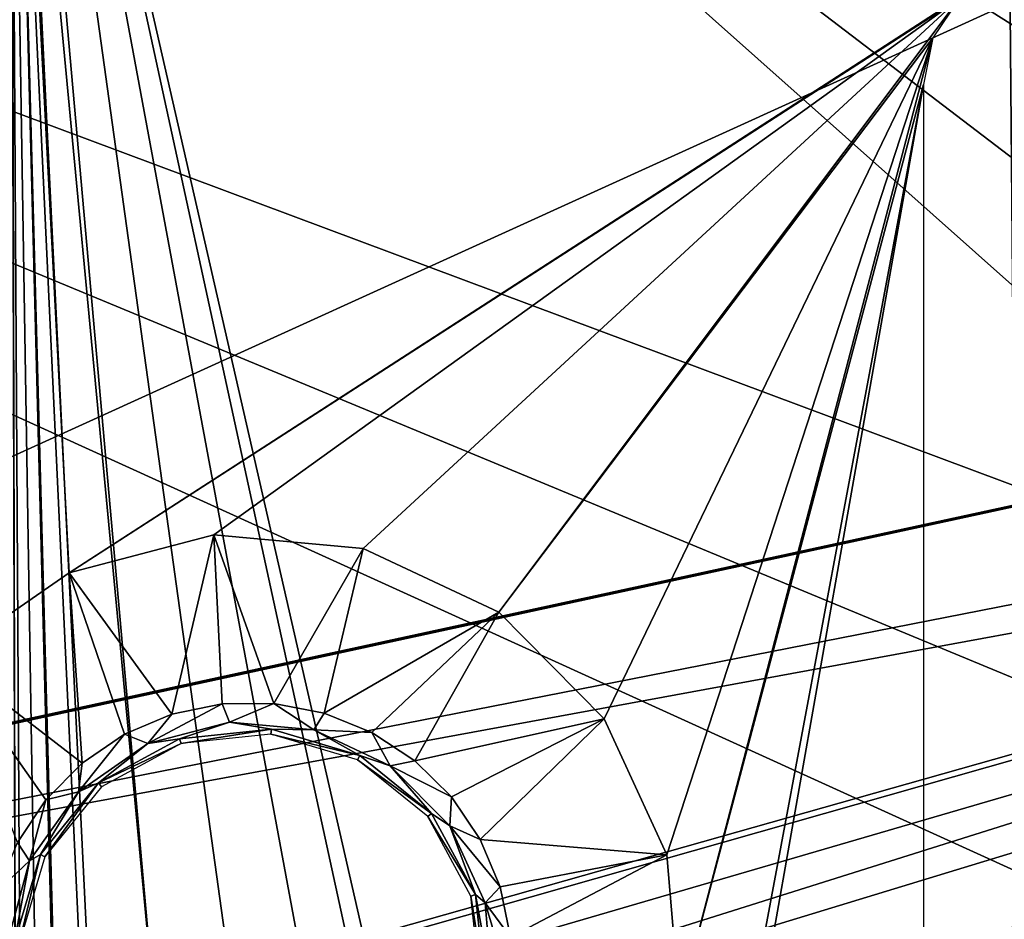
# Model space of a CAD drawing. Header units: millimetres. Extents: x -75 to 75, y -30 to 50.
# Tile 124 of 256: x -24.99 to -16.06, y 12.51 to 20.67. Entities that reach past the tile are written whole.
import ezdxf

# ---------------------------------------------------------------- set-up
doc = ezdxf.new("R2010")
doc.units = ezdxf.units.MM
doc.header["$LTSCALE"] = 81.481481
for name, color, linetype in [('14', 7, 'CONTINUOUS'), ('16', 7, 'CONTINUOUS'), ('31', 7, 'CONTINUOUS'), ('458', 7, 'CONTINUOUS'), ('474', 7, 'CONTINUOUS'), ('486', 7, 'CONTINUOUS'), ('493', 7, 'CONTINUOUS'), ('6', 7, 'CONTINUOUS'), ('618', 7, 'CONTINUOUS'), ('619', 7, 'CONTINUOUS'), ('623', 7, 'CONTINUOUS'), ('624', 7, 'CONTINUOUS'), ('632', 7, 'CONTINUOUS'), ('633', 7, 'CONTINUOUS'), ('771', 7, 'CONTINUOUS'), ('8', 7, 'CONTINUOUS')]:
    doc.layers.add(name, color=color, linetype=linetype)

msp = doc.modelspace()

# ---------------------------------------------------------------- linework, layer by layer
at = {"layer": '14', "color": 251, "linetype": 'Continuous', "true_color": 0x565d62}
for points in [[(-58.6077, 7.0323, 96.607), (-58.9411, 32.5, 96.9404), (58.9411, 32.5, 96.9404), (-58.6077, 7.0323, 96.607)], [(-58.5539, 7.0314, 96.607), (-58.6077, 7.0323, 96.607), (58.9411, 32.5, 96.9404), (-58.5539, 7.0314, 96.607)], [(-58.5, 7.0311, 96.607), (-58.5539, 7.0314, 96.607), (58.9411, 32.5, 96.9404), (-58.5, 7.0311, 96.607)], [(-2.3593, 18.0402, 96.7511), (-58.5, 7.0311, 96.607), (58.9411, 32.5, 96.9404), (-2.3593, 18.0402, 96.7511)], [(-2.5034, 7.0311, 96.607), (-58.5, 7.0311, 96.607), (-2.3593, 18.0402, 96.7511), (-2.5034, 7.0311, 96.607)]]:
    msp.add_3dface(points, dxfattribs=at)
at = {"layer": '16', "color": 251, "linetype": 'Continuous', "true_color": 0x565d62}
for points in [[(-2.7755, 11.5118, -96.6657), (-2.487, 28.0402, -96.882), (-58.9411, 32.5, -96.9404), (-2.7755, 11.5118, -96.6657)], [(-2.8621, 9.2649, -96.6362), (-2.7755, 11.5118, -96.6657), (-58.9411, 32.5, -96.9404), (-2.8621, 9.2649, -96.6362)], [(-2.9458, 7.0311, -96.607), (-2.8621, 9.2649, -96.6362), (-58.9411, 32.5, -96.9404), (-2.9458, 7.0311, -96.607)], [(-58.5, 7.0311, -96.607), (-2.9458, 7.0311, -96.607), (-58.9411, 32.5, -96.9404), (-58.5, 7.0311, -96.607)]]:
    msp.add_3dface(points, dxfattribs=at)
at = {"layer": '31', "color": 251, "linetype": 'Continuous', "true_color": 0x565d62}
msp.add_3dface([(-16.1484, 37, 105), (-15.8255, 0, 104.5156), (-16.0087, 20.9913, 105.1397), (-16.1484, 37, 105)], dxfattribs=at)
at = {"layer": '458', "color": 251, "linetype": 'Continuous', "true_color": 0x464b4f}
for points in [[(-24.5426, 15.6528, 160.5), (-25.6589, 14.878, 160.5), (-25, 24.4214, 160.5), (-24.5426, 15.6528, 160.5)], [(-24.5426, 15.6528, 160.5), (-25, 24.4214, 160.5), (-16.1132, 21.098, 160.5), (-24.5426, 15.6528, 160.5)], [(-16.4695, 20.8606, 160.5), (-24.5426, 15.6528, 160.5), (-16.1132, 21.098, 160.5), (-16.4695, 20.8606, 160.5)], [(-23.2287, 15.999, 160.5), (-24.5426, 15.6528, 160.5), (-16.4695, 20.8606, 160.5), (-23.2287, 15.999, 160.5)], [(-21.8755, 15.8749, 160.5), (-23.2287, 15.999, 160.5), (-16.4695, 20.8606, 160.5), (-21.8755, 15.8749, 160.5)], [(-20.6465, 15.2955, 160.5), (-21.8755, 15.8749, 160.5), (-16.4695, 20.8606, 160.5), (-20.6465, 15.2955, 160.5)], [(-16.7084, 20.5047, 160.5), (-20.6465, 15.2955, 160.5), (-16.4695, 20.8606, 160.5), (-16.7084, 20.5047, 160.5)], [(-19.6897, 14.3307, 160.5), (-20.6465, 15.2955, 160.5), (-16.7084, 20.5047, 160.5), (-19.6897, 14.3307, 160.5)], [(-19.1206, 13.0969, 160.5), (-19.6897, 14.3307, 160.5), (-16.7084, 20.5047, 160.5), (-19.1206, 13.0969, 160.5)], [(-19.0078, 11.7428, 160.5), (-19.1206, 13.0969, 160.5), (-16.7084, 20.5047, 160.5), (-19.0078, 11.7428, 160.5)], [(-16.793, 20.0814, 160.5), (-19.0078, 11.7428, 160.5), (-16.7084, 20.5047, 160.5), (-16.793, 20.0814, 160.5)], [(-19.1206, 6.9031, 160.5), (-19.0078, 8.2572, 160.5), (-16.793, 20.0814, 160.5), (-19.1206, 6.9031, 160.5)], [(-16.793, -0.0814, 160.5), (-19.1206, 6.9031, 160.5), (-16.793, 20.0814, 160.5), (-16.793, -0.0814, 160.5)], [(-19.0078, 8.2572, 160.5), (-19.0078, 11.7428, 160.5), (-16.793, 20.0814, 160.5), (-19.0078, 8.2572, 160.5)]]:
    msp.add_3dface(points, dxfattribs=at)
at = {"layer": '474', "color": 251, "linetype": 'Continuous', "true_color": 0x464b4f}
for points in [[(-22.7081, 14.2355, 162.9537), (-23.5271, 14.1054, 165.5), (-23.5403, 14.1479, 162.9537), (-22.7081, 14.2355, 162.9537)], [(-22.7122, 14.1912, 165.5), (-23.5271, 14.1054, 165.5), (-22.7081, 14.2355, 162.9537), (-22.7122, 14.1912, 165.5)], [(-21.9058, 13.998, 162.9537), (-22.7122, 14.1912, 165.5), (-22.7081, 14.2355, 162.9537), (-21.9058, 13.998, 162.9537)], [(-23.5403, 14.1479, 162.9537), (-23.5271, 14.1054, 165.5), (-24.2755, 13.7485, 162.9537), (-23.5403, 14.1479, 162.9537)], [(-21.9265, 13.9586, 165.5), (-22.7122, 14.1912, 165.5), (-21.9058, 13.998, 162.9537), (-21.9265, 13.9586, 165.5)], [(-23.5271, 14.1054, 165.5), (-24.2471, 13.7143, 165.5), (-24.2755, 13.7485, 162.9537), (-23.5271, 14.1054, 165.5)], [(-21.2555, 13.4716, 162.9537), (-21.9265, 13.9586, 165.5), (-21.9058, 13.998, 162.9537), (-21.2555, 13.4716, 162.9537)], [(-21.2896, 13.4431, 165.5), (-21.9265, 13.9586, 165.5), (-21.2555, 13.4716, 162.9537), (-21.2896, 13.4431, 165.5)], [(-24.2755, 13.7485, 162.9537), (-24.7626, 13.0774, 165.5), (-24.8019, 13.0981, 162.9537), (-24.2755, 13.7485, 162.9537)], [(-24.2471, 13.7143, 165.5), (-24.7626, 13.0774, 165.5), (-24.2755, 13.7485, 162.9537), (-24.2471, 13.7143, 165.5)], [(-20.8561, 12.7363, 162.9537), (-21.2896, 13.4431, 165.5), (-21.2555, 13.4716, 162.9537), (-20.8561, 12.7363, 162.9537)], [(-20.8985, 12.7231, 165.5), (-21.2896, 13.4431, 165.5), (-20.8561, 12.7363, 162.9537), (-20.8985, 12.7231, 165.5)], [(-24.9952, 12.2917, 165.5), (-25.0394, 12.2958, 162.9537), (-24.8019, 13.0981, 162.9537), (-24.9952, 12.2917, 165.5)], [(-24.7626, 13.0774, 165.5), (-24.9952, 12.2917, 165.5), (-24.8019, 13.0981, 162.9537), (-24.7626, 13.0774, 165.5)], [(-20.7684, 11.9042, 162.9537), (-20.8985, 12.7231, 165.5), (-20.8561, 12.7363, 162.9537), (-20.7684, 11.9042, 162.9537)], [(-20.8127, 11.9083, 165.5), (-20.8985, 12.7231, 165.5), (-20.7684, 11.9042, 162.9537), (-20.8127, 11.9083, 165.5)]]:
    msp.add_3dface(points, dxfattribs=at)
at = {"layer": '486', "color": 251, "linetype": 'Continuous', "true_color": 0x464b4f}
for points in [[(-24.5426, 15.6528, 160.5), (-23.2287, 15.999, 160.5), (-23.6096, 14.3711, 162.3284), (-24.5426, 15.6528, 160.5)], [(-23.6096, 14.3711, 162.3284), (-23.2287, 15.999, 160.5), (-23.153, 14.4652, 162.3284), (-23.6096, 14.3711, 162.3284)], [(-23.153, 14.4652, 162.3284), (-23.2287, 15.999, 160.5), (-22.6868, 14.4683, 162.3284), (-23.153, 14.4652, 162.3284)], [(-23.2287, 15.999, 160.5), (-21.8755, 15.8749, 160.5), (-22.6868, 14.4683, 162.3284), (-23.2287, 15.999, 160.5)], [(-22.6868, 14.4683, 162.3284), (-21.8755, 15.8749, 160.5), (-22.2289, 14.3804, 162.3284), (-22.6868, 14.4683, 162.3284)], [(-21.8755, 15.8749, 160.5), (-20.6465, 15.2955, 160.5), (-22.2289, 14.3804, 162.3284), (-21.8755, 15.8749, 160.5)], [(-25.6589, 14.878, 160.5), (-24.5426, 15.6528, 160.5), (-24.425, 13.9282, 162.3284), (-25.6589, 14.878, 160.5)], [(-24.0391, 14.1898, 162.3284), (-24.5426, 15.6528, 160.5), (-23.6096, 14.3711, 162.3284), (-24.0391, 14.1898, 162.3284)], [(-24.425, 13.9282, 162.3284), (-24.5426, 15.6528, 160.5), (-24.0391, 14.1898, 162.3284), (-24.425, 13.9282, 162.3284)], [(-22.2289, 14.3804, 162.3284), (-20.6465, 15.2955, 160.5), (-21.797, 14.2049, 162.3284), (-22.2289, 14.3804, 162.3284)], [(-21.797, 14.2049, 162.3284), (-20.6465, 15.2955, 160.5), (-21.4076, 13.9485, 162.3284), (-21.797, 14.2049, 162.3284)], [(-20.6465, 15.2955, 160.5), (-19.6897, 14.3307, 160.5), (-21.4076, 13.9485, 162.3284), (-20.6465, 15.2955, 160.5)], [(-25.0089, 13.2069, 162.3284), (-25.6589, 14.878, 160.5), (-24.7525, 13.5963, 162.3284), (-25.0089, 13.2069, 162.3284)], [(-24.7525, 13.5963, 162.3284), (-25.6589, 14.878, 160.5), (-24.425, 13.9282, 162.3284), (-24.7525, 13.5963, 162.3284)], [(-21.4076, 13.9485, 162.3284), (-19.6897, 14.3307, 160.5), (-21.0757, 13.6211, 162.3284), (-21.4076, 13.9485, 162.3284)], [(-21.0757, 13.6211, 162.3284), (-19.6897, 14.3307, 160.5), (-20.8141, 13.2352, 162.3284), (-21.0757, 13.6211, 162.3284)], [(-19.6897, 14.3307, 160.5), (-19.1206, 13.0969, 160.5), (-20.8141, 13.2352, 162.3284), (-19.6897, 14.3307, 160.5)], [(-20.8141, 13.2352, 162.3284), (-19.1206, 13.0969, 160.5), (-20.6328, 12.8057, 162.3284), (-20.8141, 13.2352, 162.3284)], [(-20.6328, 12.8057, 162.3284), (-19.1206, 13.0969, 160.5), (-20.5388, 12.3491, 162.3284), (-20.6328, 12.8057, 162.3284)], [(-19.1206, 13.0969, 160.5), (-19.0078, 11.7428, 160.5), (-20.5388, 12.3491, 162.3284), (-19.1206, 13.0969, 160.5)]]:
    msp.add_3dface(points, dxfattribs=at)
at = {"layer": '493', "color": 251, "linetype": 'Continuous', "true_color": 0x464b4f}
for points in [[(-23.153, 14.4652, 162.3284), (-22.6868, 14.4683, 162.3284), (-23.0872, 14.3, 162.621), (-23.153, 14.4652, 162.3284)], [(-22.6868, 14.4683, 162.3284), (-22.3237, 14.23, 162.621), (-23.0872, 14.3, 162.621), (-22.6868, 14.4683, 162.3284)], [(-22.6868, 14.4683, 162.3284), (-22.2289, 14.3804, 162.3284), (-22.3237, 14.23, 162.621), (-22.6868, 14.4683, 162.3284)], [(-23.6096, 14.3711, 162.3284), (-23.153, 14.4652, 162.3284), (-23.8286, 14.1047, 162.621), (-23.6096, 14.3711, 162.3284)], [(-23.153, 14.4652, 162.3284), (-23.0872, 14.3, 162.621), (-23.8286, 14.1047, 162.621), (-23.153, 14.4652, 162.3284)], [(-22.2289, 14.3804, 162.3284), (-21.797, 14.2049, 162.3284), (-22.3237, 14.23, 162.621), (-22.2289, 14.3804, 162.3284)], [(-24.0391, 14.1898, 162.3284), (-23.6096, 14.3711, 162.3284), (-23.8286, 14.1047, 162.621), (-24.0391, 14.1898, 162.3284)], [(-23.0872, 14.3, 162.621), (-23.5403, 14.1479, 162.9537), (-23.8286, 14.1047, 162.621), (-23.0872, 14.3, 162.621)], [(-22.7081, 14.2355, 162.9537), (-23.5403, 14.1479, 162.9537), (-23.0872, 14.3, 162.621), (-22.7081, 14.2355, 162.9537)], [(-22.3237, 14.23, 162.621), (-22.7081, 14.2355, 162.9537), (-23.0872, 14.3, 162.621), (-22.3237, 14.23, 162.621)], [(-21.9058, 13.998, 162.9537), (-22.7081, 14.2355, 162.9537), (-22.3237, 14.23, 162.621), (-21.9058, 13.998, 162.9537)], [(-21.797, 14.2049, 162.3284), (-21.6302, 13.9031, 162.621), (-22.3237, 14.23, 162.621), (-21.797, 14.2049, 162.3284)], [(-21.6302, 13.9031, 162.621), (-21.9058, 13.998, 162.9537), (-22.3237, 14.23, 162.621), (-21.6302, 13.9031, 162.621)], [(-21.797, 14.2049, 162.3284), (-21.4076, 13.9485, 162.3284), (-21.6302, 13.9031, 162.621), (-21.797, 14.2049, 162.3284)], [(-24.425, 13.9282, 162.3284), (-24.0391, 14.1898, 162.3284), (-24.4584, 13.6675, 162.621), (-24.425, 13.9282, 162.3284)], [(-24.0391, 14.1898, 162.3284), (-23.8286, 14.1047, 162.621), (-24.4584, 13.6675, 162.621), (-24.0391, 14.1898, 162.3284)], [(-23.5403, 14.1479, 162.9537), (-24.2755, 13.7485, 162.9537), (-23.8286, 14.1047, 162.621), (-23.5403, 14.1479, 162.9537)], [(-23.8286, 14.1047, 162.621), (-24.2755, 13.7485, 162.9537), (-24.4584, 13.6675, 162.621), (-23.8286, 14.1047, 162.621)], [(-21.2555, 13.4716, 162.9537), (-21.9058, 13.998, 162.9537), (-21.6302, 13.9031, 162.621), (-21.2555, 13.4716, 162.9537)], [(-21.4076, 13.9485, 162.3284), (-21.0757, 13.6211, 162.3284), (-21.6302, 13.9031, 162.621), (-21.4076, 13.9485, 162.3284)], [(-24.7525, 13.5963, 162.3284), (-24.425, 13.9282, 162.3284), (-24.4584, 13.6675, 162.621), (-24.7525, 13.5963, 162.3284)], [(-21.0757, 13.6211, 162.3284), (-21.0903, 13.3587, 162.621), (-21.6302, 13.9031, 162.621), (-21.0757, 13.6211, 162.3284)], [(-21.0903, 13.3587, 162.621), (-21.2555, 13.4716, 162.9537), (-21.6302, 13.9031, 162.621), (-21.0903, 13.3587, 162.621)], [(-24.7525, 13.5963, 162.3284), (-24.4584, 13.6675, 162.621), (-24.9008, 13.0413, 162.621), (-24.7525, 13.5963, 162.3284)], [(-24.4584, 13.6675, 162.621), (-24.8019, 13.0981, 162.9537), (-24.9008, 13.0413, 162.621), (-24.4584, 13.6675, 162.621)], [(-24.2755, 13.7485, 162.9537), (-24.8019, 13.0981, 162.9537), (-24.4584, 13.6675, 162.621), (-24.2755, 13.7485, 162.9537)], [(-25.0089, 13.2069, 162.3284), (-24.7525, 13.5963, 162.3284), (-24.9008, 13.0413, 162.621), (-25.0089, 13.2069, 162.3284)], [(-21.0757, 13.6211, 162.3284), (-20.8141, 13.2352, 162.3284), (-21.0903, 13.3587, 162.621), (-21.0757, 13.6211, 162.3284)], [(-20.8561, 12.7363, 162.9537), (-21.2555, 13.4716, 162.9537), (-21.0903, 13.3587, 162.621), (-20.8561, 12.7363, 162.9537)], [(-20.8141, 13.2352, 162.3284), (-20.6328, 12.8057, 162.3284), (-21.0903, 13.3587, 162.621), (-20.8141, 13.2352, 162.3284)], [(-20.6328, 12.8057, 162.3284), (-20.7692, 12.6625, 162.621), (-21.0903, 13.3587, 162.621), (-20.6328, 12.8057, 162.3284)], [(-20.7692, 12.6625, 162.621), (-20.8561, 12.7363, 162.9537), (-21.0903, 13.3587, 162.621), (-20.7692, 12.6625, 162.621)], [(-25.1844, 12.775, 162.3284), (-25.0089, 13.2069, 162.3284), (-24.9008, 13.0413, 162.621), (-25.1844, 12.775, 162.3284)], [(-25.1844, 12.775, 162.3284), (-24.9008, 13.0413, 162.621), (-25.1023, 12.3016, 162.621), (-25.1844, 12.775, 162.3284)], [(-24.9008, 13.0413, 162.621), (-25.0394, 12.2958, 162.9537), (-25.1023, 12.3016, 162.621), (-24.9008, 13.0413, 162.621)], [(-24.8019, 13.0981, 162.9537), (-25.0394, 12.2958, 162.9537), (-24.9008, 13.0413, 162.621), (-24.8019, 13.0981, 162.9537)], [(-20.6328, 12.8057, 162.3284), (-20.5388, 12.3491, 162.3284), (-20.7692, 12.6625, 162.621), (-20.6328, 12.8057, 162.3284)], [(-20.7055, 11.8984, 162.621), (-20.8561, 12.7363, 162.9537), (-20.7692, 12.6625, 162.621), (-20.7055, 11.8984, 162.621)], [(-20.7684, 11.9042, 162.9537), (-20.8561, 12.7363, 162.9537), (-20.7055, 11.8984, 162.621), (-20.7684, 11.9042, 162.9537)], [(-20.5388, 12.3491, 162.3284), (-20.5356, 11.8829, 162.3284), (-20.7692, 12.6625, 162.621), (-20.5388, 12.3491, 162.3284)], [(-20.5356, 11.8829, 162.3284), (-20.7055, 11.8984, 162.621), (-20.7692, 12.6625, 162.621), (-20.5356, 11.8829, 162.3284)]]:
    msp.add_3dface(points, dxfattribs=at)
at = {"layer": '6', "color": 251, "linetype": 'Continuous', "true_color": 0x565d62}
for points in [[(-59.0014, 37, 105), (-58.517, 0, 104.5156), (-16.1484, 37, 105), (-59.0014, 37, 105)], [(-58.517, 0, 104.5156), (-15.8255, 0, 104.5156), (-16.1484, 37, 105), (-58.517, 0, 104.5156)]]:
    msp.add_3dface(points, dxfattribs=at)
at = {"layer": '618', "linetype": 'Continuous'}
for points in [[(0, 28.1, 27), (-57, 28.1, 27), (-38.5, 10.6, -14), (0, 28.1, 27)], [(0, 28.1, 27), (-38.5, 10.6, -14), (38.5, 10.6, -14), (0, 28.1, 27)]]:
    msp.add_3dface(points, dxfattribs=at)
at = {"layer": '619', "linetype": 'Continuous'}
for points in [[(-57, 28.1, -87), (0, 28.1, -87), (-38.5, 10.6, -46), (-57, 28.1, -87)], [(0, 28.1, -87), (38.5, 10.6, -46), (-38.5, 10.6, -46), (0, 28.1, -87)]]:
    msp.add_3dface(points, dxfattribs=at)
at = {"layer": '623', "linetype": 'Continuous'}
for points in [[(-56.8408, 28.5, 26.9182), (56.8408, 28.5, 26.9182), (-38.3408, 11, -14.0818), (-56.8408, 28.5, 26.9182)], [(56.8408, 28.5, 26.9182), (38.3408, 11, -14.0818), (-38.3408, 11, -14.0818), (56.8408, 28.5, 26.9182)]]:
    msp.add_3dface(points, dxfattribs=at)
at = {"layer": '624', "linetype": 'Continuous'}
for points in [[(38.3408, 11, -45.9182), (-56.8408, 28.5, -86.9182), (-38.3408, 11, -45.9182), (38.3408, 11, -45.9182)], [(56.8408, 28.5, -86.9182), (-56.8408, 28.5, -86.9182), (38.3408, 11, -45.9182), (56.8408, 28.5, -86.9182)]]:
    msp.add_3dface(points, dxfattribs=at)
at = {"layer": '632', "color": 7, "linetype": 'Continuous', "true_color": 0xe0f2ff}
for points in [[(-25.0688, 26.3386, 168), (-3.9951, 15.4981, 168), (-2.355, 26.3979, 168), (-25.0688, 26.3386, 168)], [(-25.0688, 26.3386, 168), (-27.0265, 26.0233, 168), (-24.9835, -6.3387, 168), (-25.0688, 26.3386, 168)], [(-6.4305, 12.1276, 168), (-5.4797, 14.0057, 168), (-25.0688, 26.3386, 168), (-6.4305, 12.1276, 168)], [(-5.4797, 14.0057, 168), (-3.9951, 15.4981, 168), (-25.0688, 26.3386, 168), (-5.4797, 14.0057, 168)], [(-24.6338, 9.6338, 168), (-25.0688, 26.3386, 168), (-24.9835, -6.3387, 168), (-24.6338, 9.6338, 168)], [(-24.6338, 9.6338, 168), (-24.6357, 10.3682, 168), (-25.0688, 26.3386, 168), (-24.6338, 9.6338, 168)], [(-24.6357, 10.3682, 168), (-24.3188, 11.0306, 168), (-25.0688, 26.3386, 168), (-24.6357, 10.3682, 168)], [(-24.3188, 11.0306, 168), (-23.7459, 11.4899, 168), (-25.0688, 26.3386, 168), (-24.3188, 11.0306, 168)], [(-23.7459, 11.4899, 168), (-23.0304, 11.6552, 168), (-25.0688, 26.3386, 168), (-23.7459, 11.4899, 168)], [(-23.0304, 11.6552, 168), (-22.3141, 11.4937, 168), (-25.0688, 26.3386, 168), (-23.0304, 11.6552, 168)], [(-22.3141, 11.4937, 168), (-21.7388, 11.0373, 168), (-25.0688, 26.3386, 168), (-22.3141, 11.4937, 168)], [(-21.7388, 11.0373, 168), (-21.4185, 10.3766, 168), (-25.0688, 26.3386, 168), (-21.7388, 11.0373, 168)], [(-21.4185, 10.3766, 168), (-6.7544, 10.0477, 168), (-25.0688, 26.3386, 168), (-21.4185, 10.3766, 168)], [(-6.7544, 10.0477, 168), (-6.4305, 12.1276, 168), (-25.0688, 26.3386, 168), (-6.7544, 10.0477, 168)], [(-24.9835, -6.3387, 168), (-27.0265, 26.0233, 168), (-26.9428, -6.0336, 168), (-24.9835, -6.3387, 168)]]:
    msp.add_3dface(points, dxfattribs=at)
at = {"layer": '633', "color": 7, "linetype": 'Continuous', "true_color": 0xe0f2ff}
for points in [[(-25.0665, 25.4563, 165.5), (24.9334, 25.5868, 165.5), (-23.7771, 11.8048, 165.5), (-25.0665, 25.4563, 165.5)], [(24.9334, 25.5868, 165.5), (-23.0312, 11.9552, 165.5), (-23.7771, 11.8048, 165.5), (24.9334, 25.5868, 165.5)], [(-23.0312, 11.9552, 165.5), (24.9334, 25.5868, 165.5), (-22.2846, 11.8087, 165.5), (-23.0312, 11.9552, 165.5)], [(-22.2846, 11.8087, 165.5), (24.9334, 25.5868, 165.5), (-21.6509, 11.3876, 165.5), (-22.2846, 11.8087, 165.5)], [(-21.6509, 11.3876, 165.5), (24.9334, 25.5868, 165.5), (-21.2265, 10.7561, 165.5), (-21.6509, 11.3876, 165.5)], [(24.9334, 25.5868, 165.5), (-2.1288, 16.4794, 165.5), (-21.2265, 10.7561, 165.5), (24.9334, 25.5868, 165.5)], [(-26.6725, -5.1937, 165.5), (-25.0665, 25.4563, 165.5), (-24.9858, -5.4563, 165.5), (-26.6725, -5.1937, 165.5)], [(-24.4086, 11.3804, 165.5), (-25.0665, 25.4563, 165.5), (-23.7771, 11.8048, 165.5), (-24.4086, 11.3804, 165.5)], [(-24.8296, 10.7467, 165.5), (-25.0665, 25.4563, 165.5), (-24.4086, 11.3804, 165.5), (-24.8296, 10.7467, 165.5)], [(-24.9761, 10.0001, 165.5), (-25.0665, 25.4563, 165.5), (-24.8296, 10.7467, 165.5), (-24.9761, 10.0001, 165.5)], [(-24.9858, -5.4563, 165.5), (-25.0665, 25.4563, 165.5), (-24.9761, 10.0001, 165.5), (-24.9858, -5.4563, 165.5)], [(-21.2265, 10.7561, 165.5), (-2.1288, 16.4794, 165.5), (-21.0761, 10.0103, 165.5), (-21.2265, 10.7561, 165.5)], [(-2.1288, 16.4794, 165.5), (-4.008, 15.5157, 165.5), (-21.0761, 10.0103, 165.5), (-2.1288, 16.4794, 165.5)], [(-4.008, 15.5157, 165.5), (-5.4974, 14.0185, 165.5), (-21.0761, 10.0103, 165.5), (-4.008, 15.5157, 165.5)], [(-5.4974, 14.0185, 165.5), (-6.4513, 12.1343, 165.5), (-21.0761, 10.0103, 165.5), (-5.4974, 14.0185, 165.5)]]:
    msp.add_3dface(points, dxfattribs=at)
at = {"layer": '771', "linetype": 'Continuous'}
for points in [[(-41.2716, 20.8443, 222), (-6.4865, 43.1861, 222), (-39.4543, 19.7197, 222), (-41.2716, 20.8443, 222)], [(-39.4543, 19.7197, 222), (-6.4865, 43.1861, 222), (-37.9791, 18.1732, 222), (-39.4543, 19.7197, 222)], [(-37.9791, 18.1732, 222), (-6.4865, 43.1861, 222), (-36.9414, 16.3049, 222), (-37.9791, 18.1732, 222)], [(-36.9414, 16.3049, 222), (-6.4865, 43.1861, 222), (-36.4082, 14.2356, 222), (-36.9414, 16.3049, 222)], [(-36.4082, 14.2356, 222), (-6.4865, 43.1861, 222), (-36.3686, 13.9201, 222), (-36.4082, 14.2356, 222)], [(-36.3686, 13.9201, 222), (-6.4865, 43.1861, 222), (-29.8916, 18.8297, 222), (-36.3686, 13.9201, 222)], [(-29.8916, 18.8297, 222), (-6.4865, 43.1861, 222), (-28.1838, 20.1473, 222), (-29.8916, 18.8297, 222)], [(-28.1838, 20.1473, 222), (-6.4865, 43.1861, 222), (-26.1932, 20.9779, 222), (-28.1838, 20.1473, 222)]]:
    msp.add_3dface(points, dxfattribs=at)
at = {"layer": '8', "color": 251, "linetype": 'Continuous', "true_color": 0x565d62}
for points in [[(-58.517, 0, -104.5156), (-59.0014, 37, -105), (59.0014, 37, -105), (-58.517, 0, -104.5156)], [(58.517, 0, -104.5156), (-58.517, 0, -104.5156), (59.0014, 37, -105), (58.517, 0, -104.5156)]]:
    msp.add_3dface(points, dxfattribs=at)

doc.saveas('drawing.dxf')
